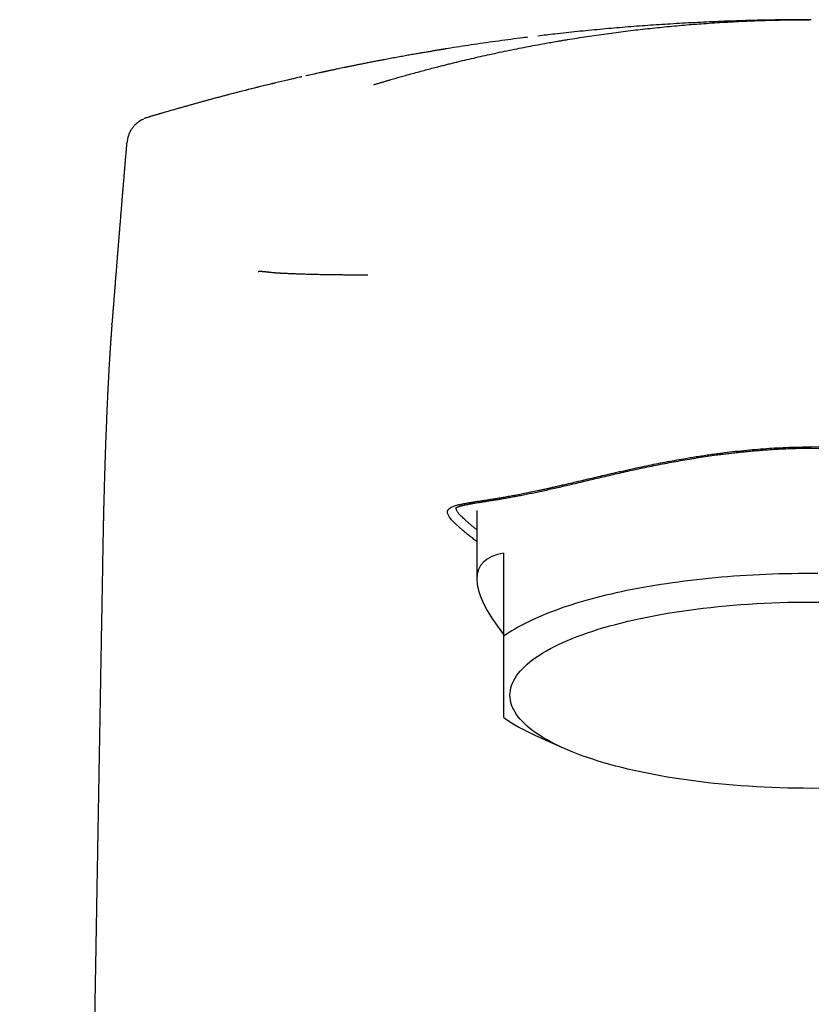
# Model space of a CAD drawing. Header units: millimetres. Extents: x 8 to 610, y 12 to 565.
# Tile 16 of 18: x 285 to 313, y 530 to 565. Entities that reach past the tile are written whole.
import ezdxf

# ---------------------------------------------------------------- set-up
doc = ezdxf.new("R2010")
doc.units = ezdxf.units.MM

msp = doc.modelspace()

# ---------------------------------------------------------------- linework, layer by layer
at = {"color": 7, "linetype": 'Continuous', "lineweight": 30}
for p, q in [((313.361, 564.741), (312.58, 564.737)), ((313.393, 564.741), (313.359, 564.741)), ((313.384, 564.741), (313.393, 564.741)), ((300.366, 563.701), (300.163, 563.668)), ((295.9, 562.856), (295.815, 562.838)), ((301.458, 547.238), (301.458, 544.796)), ((301.458, 546.132), (301.43, 546.153)), ((302.418, 545.718), (302.418, 542.754)), ((303.528, 539.229), (304.507, 538.785)), ((287.833, 529.632), (287.833, 529.632))]:
    msp.add_line(p, q, dxfattribs=at)
at = {"color": 7, "linetype": 'Continuous', "lineweight": 30, "flags": 128}
for points in [[(313.93, 549.501), (313.393, 549.507)], [(313.625, 544.992), (313.393, 544.993), (313.161, 544.992), (312.929, 544.99), (312.697, 544.987), (312.466, 544.982), (312.235, 544.976), (312.004, 544.968), (311.773, 544.959), (311.544, 544.949), (311.315, 544.937), (311.087, 544.924), (310.859, 544.909), (310.633, 544.893), (310.408, 544.876), (310.184, 544.857), (309.961, 544.837), (309.739, 544.816), (309.519, 544.793), (309.3, 544.769), (309.083, 544.744), (308.867, 544.718), (308.653, 544.69), (308.441, 544.661), (308.231, 544.63), (308.022, 544.599), (307.816, 544.566), (307.612, 544.532), (307.41, 544.496), (307.21, 544.46), (307.013, 544.422), (306.818, 544.383), (306.625, 544.343), (306.436, 544.302), (306.248, 544.259), (306.064, 544.216), (305.882, 544.171), (305.703, 544.125), (305.527, 544.079), (305.354, 544.031), (305.184, 543.982), (305.017, 543.932), (304.853, 543.881), (304.693, 543.83), (304.535, 543.777), (304.381, 543.723), (304.231, 543.668), (304.084, 543.613), (303.94, 543.557), (303.801, 543.499), (303.664, 543.441), (303.532, 543.382), (303.403, 543.323), (303.278, 543.262), (303.156, 543.201), (303.039, 543.139), (302.926, 543.077), (302.816, 543.013), (302.71, 542.95), (302.609, 542.885), (302.512, 542.82), (302.418, 542.754)], [(302.643, 540.654), (302.647, 540.741), (302.658, 540.828), (302.676, 540.915), (302.702, 541.002), (302.735, 541.088), (302.776, 541.174), (302.823, 541.26), (302.878, 541.345), (302.94, 541.43), (303.01, 541.514), (303.086, 541.598), (303.169, 541.681), (303.26, 541.763), (303.357, 541.845), (303.462, 541.926), (303.573, 542.006), (303.691, 542.085), (303.815, 542.163), (303.946, 542.239), (304.084, 542.315), (304.227, 542.39), (304.378, 542.464), (304.534, 542.536), (304.696, 542.607), (304.865, 542.677), (305.039, 542.745), (305.219, 542.812), (305.405, 542.877), (305.596, 542.941), (305.792, 543.003), (305.994, 543.064), (306.2, 543.123), (306.412, 543.18), (306.628, 543.236), (306.849, 543.29), (307.075, 543.342), (307.304, 543.392), (307.538, 543.44), (307.776, 543.487), (308.018, 543.531), (308.264, 543.574), (308.513, 543.614), (308.765, 543.653), (309.021, 543.689), (309.279, 543.723), (309.541, 543.756), (309.805, 543.786), (310.071, 543.814), (310.34, 543.84), (310.611, 543.863), (310.884, 543.885), (311.158, 543.904), (311.434, 543.921), (311.712, 543.935), (311.99, 543.948), (312.27, 543.958), (312.55, 543.966), (312.831, 543.972), (313.112, 543.975), (313.393, 543.976), (313.675, 543.975)], [(313.675, 537.334), (313.393, 537.332), (313.112, 537.334), (312.831, 537.337), (312.55, 537.343), (312.27, 537.351), (311.99, 537.361), (311.712, 537.373), (311.434, 537.388), (311.158, 537.405), (310.884, 537.424), (310.611, 537.446), (310.34, 537.469), (310.071, 537.495), (309.805, 537.523), (309.541, 537.553), (309.279, 537.585), (309.021, 537.62), (308.765, 537.656), (308.513, 537.695), (308.264, 537.735), (308.018, 537.777), (307.776, 537.822), (307.538, 537.868), (307.304, 537.917), (307.075, 537.967), (306.849, 538.019), (306.628, 538.073), (306.412, 538.128), (306.2, 538.186), (305.994, 538.245), (305.792, 538.305), (305.596, 538.368), (305.405, 538.432), (305.219, 538.497), (305.039, 538.564), (304.865, 538.632), (304.696, 538.702), (304.534, 538.773), (304.378, 538.845), (304.227, 538.919), (304.084, 538.993), (303.946, 539.069), (303.815, 539.146), (303.691, 539.224), (303.573, 539.303), (303.462, 539.383), (303.357, 539.464), (303.26, 539.545), (303.169, 539.628), (303.086, 539.711), (303.01, 539.795), (302.94, 539.879), (302.878, 539.964), (302.823, 540.049), (302.776, 540.135), (302.735, 540.221), (302.702, 540.307), (302.676, 540.394), (302.658, 540.481), (302.647, 540.567), (302.643, 540.654)]]:
    msp.add_lwpolyline(points, dxfattribs=at)
at = {"color": 7, "linetype": 'Continuous', "lineweight": 30}
msp.add_arc((306.133, 545.139), 6.458, 234.8903, 246.2116, dxfattribs=at)
msp.add_ellipse((313.393, 538.242), major_axis=(11.823, -6.996), ratio=0.233234, start_param=2.874915, end_param=3.682567, dxfattribs=at)
for points, knots in [([(297.785, 562.424), (297.819, 562.434), (297.89, 562.456), (298, 562.488), (298.113, 562.522), (298.228, 562.556), (298.37, 562.598), (298.538, 562.647), (298.729, 562.701), (298.938, 562.76), (299.162, 562.822), (299.401, 562.887), (299.631, 562.949), (299.853, 563.007), (300.052, 563.058), (300.229, 563.103), (300.387, 563.143), (300.546, 563.183), (300.707, 563.222), (300.921, 563.274), (301.189, 563.337), (301.514, 563.412), (301.847, 563.486), (302.189, 563.56), (302.539, 563.634), (302.882, 563.703), (303.219, 563.769), (303.548, 563.832), (303.845, 563.886), (304.107, 563.933), (304.278, 563.962), (304.395, 563.982), (304.455, 563.992), (304.516, 564.003), (304.576, 564.013), (304.637, 564.023), (304.908, 564.067), (305.388, 564.143), (306.08, 564.242), (306.773, 564.333), (307.467, 564.415), (308.161, 564.487), (308.857, 564.551), (309.577, 564.607), (310.321, 564.655), (311.088, 564.693), (311.856, 564.721), (312.599, 564.737), (313.085, 564.74), (313.315, 564.741)], [0, 0, 0, 0, 0.006807, 0.014171, 0.021687, 0.029354, 0.036987, 0.049942, 0.062574, 0.074884, 0.091169, 0.106876, 0.122006, 0.136558, 0.150533, 0.161109, 0.171328, 0.18165, 0.192197, 0.202887, 0.223526, 0.244678, 0.266345, 0.288525, 0.311219, 0.334427, 0.355274, 0.37652, 0.398164, 0.412667, 0.427343, 0.431215, 0.435099, 0.438996, 0.442904, 0.446823, 0.450755, 0.495091, 0.539426, 0.583762, 0.628097, 0.672432, 0.716768, 0.761103, 0.809872, 0.858641, 0.90741, 0.956179, 1, 1, 1, 1]), ([(312.58, 564.737), (312.566, 564.737), (312.267, 564.735), (311.683, 564.724), (310.827, 564.703), (309.973, 564.671), (309.118, 564.631), (308.28, 564.583), (307.459, 564.528), (306.655, 564.466), (305.852, 564.395), (305.049, 564.317), (304.311, 564.239), (303.842, 564.183), (303.639, 564.159)], [0, 0, 0, 0, 0.004692, 0.10012, 0.195548, 0.290975, 0.386401, 0.481827, 0.5718, 0.661773, 0.751745, 0.841717, 0.931689, 1, 1, 1, 1]), ([(313.384, 564.741), (313.384, 564.741), (313.384, 564.741), (313.384, 564.741), (313.384, 564.741), (313.384, 564.741), (313.384, 564.741), (313.384, 564.741), (313.384, 564.741), (313.384, 564.741), (313.384, 564.741), (313.384, 564.741), (313.384, 564.741), (313.384, 564.741), (313.384, 564.741), (313.384, 564.741), (313.384, 564.741), (313.383, 564.741), (313.383, 564.741), (313.383, 564.741), (313.383, 564.741), (313.383, 564.741), (313.383, 564.741), (313.383, 564.741), (313.383, 564.741), (313.383, 564.741), (313.383, 564.741), (313.383, 564.741), (313.383, 564.741), (313.383, 564.741), (313.383, 564.741), (313.383, 564.741), (313.383, 564.741), (313.383, 564.741), (313.383, 564.741), (313.383, 564.741), (313.383, 564.741), (313.383, 564.741), (313.383, 564.741), (313.383, 564.741), (313.383, 564.741), (313.383, 564.741), (313.383, 564.741), (313.383, 564.741), (313.383, 564.741), (313.383, 564.741), (313.383, 564.741), (313.382, 564.741), (313.382, 564.741), (313.382, 564.741), (313.382, 564.741), (313.382, 564.741), (313.382, 564.741), (313.382, 564.741), (313.382, 564.741), (313.382, 564.741), (313.382, 564.741), (313.382, 564.741), (313.382, 564.741), (313.382, 564.741), (313.382, 564.741), (313.381, 564.741), (313.38, 564.741), (313.378, 564.741), (313.376, 564.741), (313.373, 564.741), (313.369, 564.741), (313.364, 564.741), (313.36, 564.741), (313.359, 564.741)], [0, 0, 0, 0, 0.007033, 0.020124, 0.033136, 0.046071, 0.058927, 0.071477, 0.083951, 0.096351, 0.108674, 0.121172, 0.133591, 0.145931, 0.158192, 0.170375, 0.18248, 0.194505, 0.206452, 0.218321, 0.230111, 0.241822, 0.253455, 0.265009, 0.276484, 0.289016, 0.301453, 0.313795, 0.326042, 0.338194, 0.349158, 0.360044, 0.370851, 0.38158, 0.39223, 0.402801, 0.413294, 0.424745, 0.436101, 0.447362, 0.458528, 0.469599, 0.480575, 0.491455, 0.50224, 0.512931, 0.523526, 0.533839, 0.544061, 0.554191, 0.564229, 0.573418, 0.58253, 0.591563, 0.600518, 0.609394, 0.618036, 0.626607, 0.635159, 0.643708, 0.674219, 0.704695, 0.740931, 0.777118, 0.813256, 0.861578, 0.909812, 0.957958, 1, 1, 1, 1]), ([(303.267, 564.114), (303.217, 564.108), (302.875, 564.067), (302.24, 563.982), (301.377, 563.859), (300.71, 563.758), (300.337, 563.696), (300.241, 563.681)], [0, 0, 0, 0, 0.048709, 0.33848, 0.628314, 0.905053, 1, 1, 1, 1]), ([(300.366, 563.702), (300.365, 563.701), (300.362, 563.701), (300.358, 563.7), (300.353, 563.699), (300.348, 563.699), (300.343, 563.698), (300.338, 563.697), (300.333, 563.696), (300.327, 563.695), (300.32, 563.694), (300.313, 563.693), (300.306, 563.691), (300.3, 563.69), (300.293, 563.689), (300.289, 563.689), (300.284, 563.688), (300.28, 563.687), (300.278, 563.687), (300.274, 563.686), (300.269, 563.685), (300.259, 563.684), (300.245, 563.681), (300.222, 563.678), (300.19, 563.673), (300.149, 563.666), (300.099, 563.658), (300.041, 563.648), (299.976, 563.637), (299.904, 563.625), (299.807, 563.609), (299.684, 563.588), (299.534, 563.563), (299.371, 563.535), (299.193, 563.504), (299, 563.47), (298.799, 563.434), (298.59, 563.396), (298.372, 563.355), (298.173, 563.318), (297.992, 563.284), (297.833, 563.253), (297.672, 563.222), (297.513, 563.191), (297.363, 563.161), (297.221, 563.133), (297.09, 563.106), (296.967, 563.081), (296.848, 563.057), (296.733, 563.033), (296.624, 563.01), (296.527, 562.99), (296.445, 562.973), (296.377, 562.958), (296.323, 562.947), (296.275, 562.937), (296.235, 562.928), (296.203, 562.921), (296.178, 562.916), (296.158, 562.912), (296.139, 562.907), (296.117, 562.903), (296.095, 562.898), (296.071, 562.893), (296.046, 562.888), (296.02, 562.882), (295.994, 562.877), (295.97, 562.871), (295.946, 562.866), (295.922, 562.861), (295.899, 562.856), (295.876, 562.851), (295.854, 562.847), (295.834, 562.843), (295.821, 562.84), (295.815, 562.838), (295.815, 562.838)], [0, 0, 0, 0, 0.020068, 0.040231, 0.057892, 0.074242, 0.089282, 0.103013, 0.115436, 0.127968, 0.138814, 0.147981, 0.155474, 0.161307, 0.164123, 0.166316, 0.167919, 0.168525, 0.169026, 0.169464, 0.170277, 0.171535, 0.173909, 0.17708, 0.182301, 0.188826, 0.196657, 0.205792, 0.216232, 0.227764, 0.239658, 0.262238, 0.285824, 0.310413, 0.339575, 0.370034, 0.40179, 0.434843, 0.469193, 0.50484, 0.529524, 0.554793, 0.580648, 0.606066, 0.630084, 0.652311, 0.673188, 0.692714, 0.71089, 0.729906, 0.747179, 0.762707, 0.776492, 0.786265, 0.794922, 0.802462, 0.808887, 0.814281, 0.817525, 0.82084, 0.824301, 0.827974, 0.833294, 0.83919, 0.84574, 0.854536, 0.864419, 0.875437, 0.887624, 0.901006, 0.917436, 0.93541, 0.954943, 0.976047, 0.998732, 1, 1, 1, 1]), ([(295.787, 562.831), (295.703, 562.813), (295.56, 562.783), (295.418, 562.75), (295.36, 562.737)], [0, 0, 0, 0, 0.587042, 1, 1, 1, 1]), ([(294.968, 562.647), (294.881, 562.628), (294.506, 562.542), (293.843, 562.382), (292.979, 562.166), (292.118, 561.94), (291.258, 561.705), (290.448, 561.474), (289.927, 561.318), (289.689, 561.247)], [0, 0, 0, 0, 0.048747, 0.211585, 0.37453, 0.537585, 0.700755, 0.864045, 1, 1, 1, 1]), ([(295.139, 562.687), (294.852, 562.621), (294.279, 562.488), (293.421, 562.277), (292.565, 562.058), (291.713, 561.829), (290.865, 561.593), (290.302, 561.428), (290.022, 561.346)], [0, 0, 0, 0, 0.166824, 0.333852, 0.500885, 0.667722, 0.834161, 1, 1, 1, 1]), ([(295.215, 562.705), (295.202, 562.702), (295.177, 562.696), (295.152, 562.69), (295.139, 562.687)], [0, 0, 0, 0, 0.4999726, 1, 1, 1, 1]), ([(289.506, 561.173), (289.504, 561.172), (289.501, 561.17), (289.496, 561.167), (289.491, 561.164), (289.485, 561.16), (289.48, 561.157), (289.474, 561.153), (289.468, 561.149), (289.462, 561.145), (289.456, 561.141), (289.45, 561.137), (289.444, 561.133), (289.437, 561.128), (289.43, 561.123), (289.422, 561.117), (289.413, 561.111), (289.404, 561.105), (289.396, 561.099), (289.389, 561.094), (289.382, 561.089), (289.377, 561.084), (289.371, 561.08), (289.362, 561.073), (289.348, 561.061), (289.327, 561.045), (289.301, 561.021), (289.27, 560.992), (289.234, 560.954), (289.198, 560.912), (289.162, 560.864), (289.128, 560.812), (289.094, 560.754), (289.062, 560.689), (289.034, 560.616), (289.01, 560.538), (288.992, 560.456), (288.986, 560.4), (288.983, 560.373)], [0, 0, 0, 0, 0.068166, 0.132721, 0.193667, 0.251007, 0.304743, 0.35488, 0.401419, 0.440924, 0.477413, 0.51089, 0.541361, 0.568831, 0.593312, 0.617516, 0.637903, 0.654521, 0.664564, 0.672609, 0.678796, 0.681288, 0.683851, 0.688282, 0.694818, 0.705461, 0.719182, 0.735994, 0.755854, 0.778759, 0.800161, 0.823631, 0.849115, 0.876526, 0.905751, 0.936641, 0.969014, 1, 1, 1, 1]), ([(289.506, 561.172), (289.507, 561.173), (289.529, 561.186), (289.554, 561.196), (289.577, 561.205)], [0, 0, 0, 0, 0.029755, 1, 1, 1, 1]), ([(289.692, 561.248), (289.681, 561.245), (289.659, 561.238), (289.628, 561.227), (289.607, 561.219), (289.599, 561.215)], [0, 0, 0, 0, 0.337787, 0.73572, 1, 1, 1, 1]), ([(290.022, 561.346), (289.966, 561.33), (289.854, 561.296), (289.742, 561.263), (289.686, 561.246)], [0, 0, 0, 0, 0.500255, 1, 1, 1, 1]), ([(288.973, 560.373), (288.971, 560.357), (288.968, 560.326), (288.965, 560.281), (288.961, 560.234), (288.956, 560.184), (288.952, 560.129), (288.947, 560.07), (288.942, 560.011), (288.937, 559.954), (288.932, 559.897), (288.927, 559.837), (288.922, 559.777), (288.917, 559.722), (288.913, 559.674), (288.909, 559.627), (288.905, 559.577), (288.9, 559.523), (288.895, 559.465), (288.89, 559.406), (288.885, 559.343), (288.88, 559.279), (288.874, 559.212), (288.868, 559.145), (288.863, 559.083), (288.858, 559.027), (288.854, 558.974), (288.849, 558.919), (288.844, 558.858), (288.839, 558.789), (288.832, 558.715), (288.826, 558.64), (288.82, 558.569), (288.815, 558.503), (288.81, 558.443), (288.805, 558.387), (288.801, 558.339), (288.798, 558.298), (288.795, 558.263), (288.792, 558.223), (288.788, 558.179), (288.784, 558.13), (288.78, 558.08), (288.776, 558.031), (288.772, 557.985), (288.769, 557.944), (288.766, 557.908), (288.763, 557.873), (288.76, 557.833), (288.755, 557.783), (288.75, 557.719), (288.744, 557.648), (288.738, 557.573), (288.732, 557.5), (288.727, 557.432), (288.722, 557.371), (288.717, 557.316), (288.713, 557.263), (288.708, 557.207), (288.703, 557.145), (288.698, 557.08), (288.693, 557.013), (288.688, 556.95), (288.683, 556.893), (288.679, 556.842), (288.675, 556.795), (288.671, 556.748), (288.668, 556.701), (288.664, 556.655), (288.66, 556.609), (288.656, 556.56), (288.652, 556.508), (288.648, 556.458), (288.644, 556.411), (288.641, 556.371), (288.638, 556.334), (288.635, 556.297), (288.632, 556.259), (288.629, 556.22), (288.625, 556.178), (288.622, 556.135), (288.618, 556.089), (288.614, 556.041), (288.611, 555.993), (288.605, 555.927), (288.598, 555.839), (288.589, 555.724), (288.579, 555.602), (288.57, 555.483), (288.56, 555.363), (288.551, 555.242), (288.542, 555.138), (288.536, 555.063), (288.533, 555.02), (288.53, 554.979), (288.526, 554.938), (288.523, 554.896), (288.519, 554.85), (288.515, 554.798), (288.511, 554.742), (288.506, 554.683), (288.502, 554.624), (288.497, 554.565), (288.492, 554.504), (288.487, 554.439), (288.482, 554.372), (288.476, 554.307), (288.472, 554.248), (288.467, 554.193), (288.463, 554.142), (288.459, 554.092), (288.455, 554.04), (288.452, 553.995), (288.449, 553.955), (288.446, 553.928), (288.445, 553.912), (288.445, 553.907)], [0, 0, 0, 0, 0.007232, 0.01411, 0.020249, 0.028518, 0.036652, 0.04547, 0.055264, 0.063096, 0.071658, 0.08095, 0.090461, 0.098851, 0.106051, 0.112216, 0.120419, 0.128511, 0.137053, 0.146513, 0.155698, 0.165458, 0.175786, 0.186334, 0.195846, 0.204206, 0.212014, 0.219826, 0.229206, 0.239881, 0.251602, 0.263063, 0.274087, 0.284231, 0.293295, 0.301498, 0.309991, 0.315047, 0.32036, 0.326377, 0.333146, 0.340667, 0.348739, 0.356172, 0.363388, 0.369596, 0.374988, 0.380238, 0.385403, 0.39372, 0.403354, 0.414741, 0.426593, 0.437802, 0.448341, 0.457938, 0.465843, 0.473742, 0.482486, 0.492037, 0.502172, 0.512854, 0.522763, 0.531622, 0.539261, 0.546196, 0.553526, 0.561289, 0.567846, 0.57496, 0.582629, 0.590854, 0.598951, 0.606135, 0.612406, 0.617886, 0.623472, 0.629346, 0.635509, 0.642061, 0.648712, 0.655825, 0.663397, 0.671143, 0.678162, 0.694485, 0.712075, 0.732015, 0.752012, 0.768116, 0.788114, 0.809485, 0.816917, 0.823486, 0.829937, 0.836298, 0.842664, 0.849823, 0.858106, 0.867328, 0.87623, 0.886108, 0.895281, 0.904862, 0.91523, 0.926256, 0.936595, 0.945891, 0.95443, 0.962591, 0.970378, 0.97841, 0.987231, 0.992207, 0.99746, 1, 1, 1, 1]), ([(288.984, 560.372), (288.982, 560.372), (288.976, 560.372), (288.977, 560.372), (288.978, 560.372)], [0, 0, 0, 0, 0.402321, 1, 1, 1, 1]), ([(293.659, 555.765), (293.662, 555.766), (293.667, 555.766), (293.676, 555.767), (293.685, 555.768), (293.695, 555.769), (293.704, 555.769), (293.713, 555.77), (293.722, 555.77), (293.729, 555.77), (293.734, 555.77), (293.736, 555.77), (293.739, 555.77), (293.742, 555.77), (293.744, 555.77), (293.747, 555.77), (293.753, 555.77), (293.761, 555.77), (293.772, 555.769), (293.784, 555.769), (293.795, 555.768), (293.807, 555.768), (293.818, 555.767), (293.83, 555.767), (293.844, 555.765), (293.861, 555.764), (293.878, 555.762), (293.897, 555.76), (293.916, 555.758), (293.937, 555.756), (293.958, 555.753), (293.981, 555.751), (294, 555.749), (294.015, 555.747), (294.025, 555.746), (294.034, 555.745), (294.043, 555.744), (294.052, 555.743), (294.062, 555.742), (294.086, 555.739), (294.123, 555.735), (294.178, 555.729), (294.226, 555.725), (294.264, 555.721), (294.283, 555.719), (294.29, 555.719), (294.291, 555.719), (294.293, 555.719), (294.294, 555.718), (294.298, 555.718), (294.305, 555.717), (294.316, 555.717), (294.329, 555.716), (294.343, 555.715), (294.359, 555.714), (294.376, 555.713), (294.395, 555.712), (294.415, 555.711), (294.435, 555.71), (294.456, 555.708), (294.478, 555.707), (294.501, 555.706), (294.527, 555.705), (294.553, 555.704), (294.579, 555.702), (294.606, 555.701), (294.633, 555.7), (294.651, 555.699), (294.661, 555.699), (294.665, 555.698), (294.668, 555.698), (294.672, 555.698), (294.681, 555.698), (294.712, 555.696), (294.766, 555.694), (294.84, 555.69), (294.921, 555.687), (295.009, 555.684), (295.106, 555.68), (295.209, 555.677), (295.32, 555.673), (295.429, 555.67), (295.537, 555.668), (295.642, 555.665), (295.754, 555.663), (295.871, 555.661), (295.996, 555.659), (296.128, 555.656), (296.268, 555.654), (296.412, 555.652), (296.558, 555.651), (296.706, 555.649), (296.861, 555.648), (297.025, 555.647), (297.197, 555.645), (297.377, 555.644), (297.504, 555.644), (297.568, 555.643)], [0, 0, 0, 0, 0.008251, 0.01701, 0.026277, 0.036053, 0.046338, 0.054203, 0.062342, 0.070756, 0.073307, 0.075744, 0.07818, 0.080616, 0.083051, 0.085487, 0.087921, 0.097797, 0.107666, 0.117527, 0.127381, 0.137227, 0.146411, 0.15483, 0.166999, 0.179614, 0.192675, 0.206183, 0.220139, 0.234281, 0.248854, 0.263862, 0.279306, 0.285721, 0.291265, 0.296776, 0.302288, 0.307801, 0.313314, 0.318829, 0.349174, 0.376289, 0.403427, 0.42046, 0.427957, 0.428988, 0.429562, 0.430145, 0.430739, 0.431342, 0.435686, 0.440486, 0.445742, 0.451882, 0.458547, 0.465738, 0.473455, 0.481699, 0.489202, 0.497094, 0.505377, 0.514052, 0.523118, 0.532578, 0.541227, 0.550181, 0.55944, 0.566481, 0.567602, 0.568728, 0.569858, 0.570992, 0.571971, 0.57851, 0.598633, 0.618779, 0.63895, 0.660593, 0.682269, 0.703982, 0.725738, 0.747543, 0.764942, 0.782394, 0.799891, 0.817428, 0.834999, 0.852603, 0.870239, 0.887906, 0.9038, 0.919724, 0.935683, 0.951682, 0.967729, 0.983831, 1, 1, 1, 1]), ([(288.441, 553.865), (288.441, 553.859), (288.44, 553.845), (288.438, 553.822), (288.436, 553.793), (288.433, 553.759), (288.43, 553.719), (288.427, 553.673), (288.423, 553.622), (288.419, 553.568), (288.415, 553.514), (288.411, 553.451), (288.406, 553.38), (288.4, 553.302), (288.395, 553.231), (288.391, 553.169), (288.388, 553.115), (288.384, 553.063), (288.381, 553.013), (288.378, 552.965), (288.375, 552.92), (288.372, 552.878), (288.37, 552.842), (288.368, 552.81), (288.366, 552.783), (288.365, 552.758), (288.363, 552.729), (288.361, 552.694), (288.359, 552.653), (288.356, 552.606), (288.353, 552.554), (288.349, 552.5), (288.345, 552.425), (288.339, 552.328), (288.333, 552.21), (288.327, 552.095), (288.32, 551.976), (288.314, 551.852), (288.307, 551.718), (288.299, 551.573), (288.293, 551.449), (288.288, 551.347), (288.285, 551.272), (288.281, 551.195), (288.278, 551.121), (288.275, 551.053), (288.272, 550.993), (288.27, 550.943), (288.268, 550.903), (288.266, 550.872), (288.265, 550.846), (288.264, 550.826), (288.264, 550.811), (288.263, 550.794), (288.262, 550.773), (288.261, 550.744), (288.259, 550.704), (288.257, 550.652), (288.254, 550.588), (288.251, 550.513), (288.248, 550.429), (288.244, 550.335), (288.24, 550.231), (288.235, 550.117), (288.231, 550.003), (288.226, 549.889), (288.222, 549.78), (288.218, 549.668), (288.212, 549.514), (288.206, 549.318), (288.198, 549.081), (288.19, 548.85), (288.183, 548.625), (288.177, 548.408), (288.171, 548.198), (288.165, 547.996), (288.16, 547.801), (288.155, 547.62), (288.151, 547.452), (288.147, 547.296), (288.143, 547.145), (288.14, 546.997), (288.137, 546.848), (288.134, 546.696), (288.13, 546.542), (288.127, 546.353), (288.122, 546.128), (288.118, 545.866), (288.113, 545.597), (288.108, 545.322), (288.103, 545.01), (288.096, 544.661), (288.09, 544.271), (288.081, 543.771), (288.07, 543.164), (288.058, 542.451), (288.045, 541.737), (288.032, 541.02), (288.023, 540.482), (288.017, 540.124), (288.014, 539.947), (288.011, 539.773), (288.008, 539.605), (288.005, 539.448), (288.002, 539.302), (288, 539.166), (287.998, 539.041), (287.996, 538.925), (287.994, 538.819), (287.992, 538.723), (287.991, 538.636), (287.989, 538.564), (287.988, 538.505), (287.987, 538.456), (287.987, 538.407), (287.986, 538.344), (287.984, 538.262), (287.982, 538.16), (287.98, 538.047), (287.978, 537.941), (287.977, 537.844), (287.975, 537.758), (287.974, 537.667), (287.972, 537.57), (287.97, 537.463), (287.968, 537.346), (287.966, 537.218), (287.963, 537.082), (287.961, 536.936), (287.958, 536.782), (287.955, 536.622), (287.952, 536.458), (287.95, 536.288), (287.946, 536.111), (287.943, 535.926), (287.94, 535.721), (287.936, 535.494), (287.931, 535.244), (287.927, 534.983), (287.922, 534.711), (287.917, 534.428), (287.912, 534.14), (287.907, 533.848), (287.902, 533.551), (287.896, 533.244), (287.891, 532.928), (287.885, 532.602), (287.879, 532.267), (287.873, 531.921), (287.867, 531.566), (287.861, 531.201), (287.854, 530.829), (287.847, 530.449), (287.841, 530.062), (287.836, 529.789), (287.833, 529.644), (287.833, 529.632)], [0, 0, 0, 0, 0.000974, 0.002458, 0.004235, 0.006305, 0.008783, 0.011581, 0.0147, 0.018011, 0.021242, 0.024384, 0.029143, 0.033684, 0.038006, 0.041167, 0.044199, 0.047103, 0.049879, 0.052527, 0.055021, 0.057243, 0.059254, 0.060952, 0.062337, 0.063526, 0.065037, 0.066931, 0.069069, 0.071547, 0.074338, 0.077161, 0.079947, 0.086034, 0.09194, 0.097664, 0.103321, 0.109356, 0.115817, 0.122704, 0.130015, 0.133437, 0.136944, 0.140538, 0.144022, 0.147134, 0.149872, 0.152236, 0.153917, 0.15534, 0.156503, 0.157408, 0.158055, 0.158557, 0.159583, 0.160911, 0.162481, 0.164945, 0.167822, 0.17111, 0.174812, 0.178927, 0.183454, 0.188396, 0.193751, 0.198249, 0.202991, 0.207755, 0.212457, 0.222577, 0.232396, 0.241914, 0.251126, 0.260023, 0.268451, 0.276571, 0.284381, 0.29188, 0.298313, 0.304498, 0.310435, 0.316242, 0.322132, 0.328113, 0.33419, 0.340363, 0.350443, 0.360775, 0.371359, 0.382195, 0.393279, 0.408171, 0.423501, 0.43927, 0.467226, 0.495278, 0.523411, 0.551626, 0.579923, 0.586908, 0.593898, 0.600856, 0.607479, 0.613702, 0.619423, 0.624758, 0.629705, 0.634266, 0.63844, 0.642228, 0.645628, 0.648642, 0.650739, 0.652601, 0.654468, 0.656482, 0.660112, 0.664139, 0.668565, 0.673388, 0.676623, 0.680015, 0.683567, 0.687372, 0.691484, 0.696178, 0.701217, 0.7066, 0.712326, 0.718396, 0.724811, 0.731174, 0.737842, 0.744817, 0.752097, 0.759683, 0.769091, 0.778931, 0.789202, 0.799905, 0.811039, 0.822604, 0.833904, 0.845587, 0.857654, 0.870105, 0.882939, 0.896156, 0.909757, 0.923742, 0.93811, 0.952862, 0.967724, 0.982956, 0.998559, 1, 1, 1, 1]), ([(288.441, 553.865), (288.442, 553.875), (288.443, 553.89), (288.444, 553.903), (288.445, 553.907)], [0, 0, 0, 0, 0.76657, 1, 1, 1, 1]), ([(301.43, 546.153), (301.383, 546.19), (301.289, 546.264), (301.163, 546.365), (301.045, 546.461), (300.938, 546.551), (300.856, 546.623), (300.793, 546.678), (300.747, 546.721), (300.703, 546.762), (300.662, 546.802), (300.624, 546.84), (300.589, 546.877), (300.55, 546.921), (300.509, 546.97), (300.472, 547.023), (300.443, 547.073), (300.424, 547.119), (300.416, 547.155), (300.414, 547.184), (300.416, 547.206), (300.421, 547.227), (300.429, 547.247), (300.44, 547.267), (300.455, 547.285), (300.479, 547.31), (300.519, 547.339), (300.581, 547.371), (300.657, 547.401), (300.734, 547.425), (300.804, 547.443), (300.863, 547.457), (300.925, 547.47), (300.992, 547.484), (301.063, 547.497), (301.15, 547.513), (301.256, 547.531), (301.384, 547.551), (301.521, 547.573), (301.667, 547.595), (301.822, 547.619), (301.986, 547.645), (302.158, 547.673), (302.339, 547.703), (302.532, 547.736), (302.734, 547.772), (302.945, 547.811), (303.163, 547.854), (303.387, 547.899), (303.586, 547.941), (303.753, 547.977), (303.888, 548.006), (304.026, 548.036), (304.165, 548.068), (304.306, 548.1), (304.449, 548.133), (304.636, 548.176), (304.868, 548.231), (305.148, 548.297), (305.433, 548.364), (305.722, 548.433), (305.981, 548.493), (306.209, 548.546), (306.404, 548.591), (306.601, 548.636), (306.8, 548.68), (306.999, 548.724), (307.24, 548.776), (307.523, 548.836), (307.85, 548.903), (308.18, 548.967), (308.512, 549.029), (308.809, 549.081), (309.069, 549.125), (309.291, 549.161), (309.514, 549.195), (309.738, 549.229), (309.962, 549.26), (310.245, 549.298), (310.585, 549.34), (310.984, 549.383), (311.384, 549.42), (311.784, 549.452), (312.186, 549.476), (312.588, 549.494), (312.991, 549.505), (313.259, 549.506), (313.393, 549.507)], [0, 0, 0, 0, 0.014124, 0.028169, 0.042183, 0.056186, 0.070019, 0.077732, 0.085482, 0.09327, 0.101099, 0.108971, 0.11689, 0.124857, 0.138357, 0.151945, 0.165632, 0.179429, 0.193347, 0.201215, 0.209127, 0.217083, 0.225086, 0.233138, 0.241239, 0.249392, 0.266542, 0.283797, 0.301171, 0.318674, 0.327898, 0.337163, 0.34647, 0.355821, 0.365217, 0.37466, 0.388533, 0.402432, 0.416362, 0.43033, 0.444341, 0.458153, 0.472021, 0.485955, 0.499963, 0.514242, 0.528426, 0.542522, 0.55654, 0.570488, 0.57829, 0.586075, 0.593844, 0.6016, 0.609344, 0.617077, 0.624802, 0.639147, 0.65338, 0.66751, 0.681544, 0.695488, 0.704572, 0.713622, 0.72264, 0.731627, 0.740585, 0.749515, 0.763715, 0.777847, 0.791918, 0.805933, 0.819901, 0.829023, 0.83813, 0.847222, 0.856302, 0.865371, 0.874432, 0.890291, 0.906085, 0.921823, 0.937513, 0.953164, 0.968788, 0.984395, 1, 1, 1, 1]), ([(300.711, 547.329), (300.711, 547.329), (300.71, 547.329), (300.711, 547.329), (300.712, 547.33), (300.713, 547.331), (300.715, 547.333), (300.718, 547.335), (300.721, 547.337), (300.723, 547.339), (300.727, 547.341), (300.731, 547.343), (300.735, 547.346), (300.741, 547.349), (300.746, 547.351), (300.751, 547.354), (300.756, 547.357), (300.762, 547.359), (300.768, 547.362), (300.776, 547.365), (300.784, 547.369), (300.793, 547.372), (300.802, 547.376), (300.815, 547.38), (300.832, 547.386), (300.854, 547.393), (300.879, 547.401), (300.906, 547.408), (300.934, 547.416), (300.962, 547.422), (300.987, 547.428), (301.011, 547.434), (301.035, 547.439), (301.057, 547.444), (301.079, 547.448), (301.099, 547.452), (301.117, 547.456), (301.136, 547.459), (301.156, 547.463), (301.178, 547.467), (301.201, 547.472), (301.229, 547.477), (301.261, 547.482), (301.298, 547.489), (301.339, 547.496), (301.402, 547.506), (301.489, 547.52), (301.601, 547.538), (301.718, 547.557), (301.839, 547.576), (301.962, 547.595), (302.089, 547.615), (302.218, 547.637), (302.352, 547.659), (302.505, 547.685), (302.676, 547.715), (302.87, 547.751), (303.069, 547.789), (303.276, 547.83), (303.49, 547.874), (303.711, 547.92), (303.938, 547.969), (304.17, 548.02), (304.407, 548.074), (304.65, 548.13), (304.9, 548.189), (305.157, 548.25), (305.419, 548.312), (305.687, 548.376), (305.964, 548.441), (306.251, 548.508), (306.547, 548.576), (306.848, 548.644), (307.154, 548.711), (307.464, 548.777), (307.776, 548.841), (308.089, 548.902), (308.403, 548.962), (308.721, 549.019), (309.041, 549.074), (309.364, 549.126), (309.686, 549.174), (309.934, 549.209), (310.108, 549.233), (310.208, 549.246), (310.308, 549.258), (310.407, 549.271), (310.507, 549.283), (310.608, 549.294), (310.719, 549.307), (310.841, 549.32), (310.978, 549.334), (311.124, 549.349), (311.281, 549.364), (311.448, 549.378), (311.625, 549.392), (311.813, 549.406), (312.011, 549.419), (312.219, 549.431), (312.437, 549.442), (312.663, 549.451), (312.898, 549.457), (313.142, 549.462), (313.309, 549.462), (313.393, 549.463)], [0, 0, 0, 0, 0.000666, 0.00535, 0.009977, 0.014541, 0.019018, 0.023138, 0.026465, 0.029447, 0.032318, 0.035579, 0.039247, 0.042415, 0.045692, 0.048743, 0.051553, 0.054122, 0.057498, 0.06067, 0.063975, 0.067413, 0.070985, 0.074706, 0.081065, 0.087838, 0.095023, 0.102375, 0.109559, 0.116573, 0.121965, 0.127253, 0.13232, 0.136995, 0.141276, 0.145163, 0.148657, 0.151988, 0.155595, 0.159488, 0.163668, 0.168133, 0.173763, 0.17979, 0.186213, 0.193027, 0.208944, 0.224548, 0.239841, 0.254827, 0.269508, 0.283662, 0.297727, 0.311735, 0.32569, 0.343744, 0.361649, 0.379447, 0.397205, 0.414936, 0.432655, 0.450375, 0.46775, 0.485146, 0.50258, 0.520045, 0.537515, 0.554992, 0.572473, 0.589954, 0.608259, 0.626553, 0.644835, 0.663091, 0.681317, 0.699537, 0.71728, 0.735026, 0.752778, 0.770539, 0.78823, 0.805702, 0.822954, 0.828319, 0.833663, 0.838984, 0.844284, 0.849563, 0.854841, 0.860442, 0.867099, 0.874278, 0.881978, 0.890199, 0.898941, 0.908204, 0.917987, 0.928291, 0.939114, 0.950455, 0.962098, 0.974237, 0.986872, 1, 1, 1, 1]), ([(313.393, 549.463), (313.498, 549.462), (313.704, 549.461), (314.01, 549.454), (314.309, 549.444), (314.601, 549.429), (314.883, 549.412), (315.157, 549.393), (315.421, 549.371), (315.677, 549.347), (315.928, 549.322), (316.172, 549.295), (316.41, 549.267), (316.64, 549.237), (316.861, 549.207), (317.075, 549.177), (317.281, 549.147), (317.485, 549.115), (317.689, 549.082), (317.89, 549.049), (318.082, 549.015), (318.264, 548.983), (318.437, 548.951), (318.601, 548.92), (318.756, 548.891), (318.929, 548.857), (319.123, 548.818), (319.341, 548.773), (319.559, 548.726), (319.787, 548.677), (320.024, 548.624), (320.272, 548.568), (320.519, 548.512), (320.764, 548.455), (320.991, 548.401), (321.199, 548.352), (321.388, 548.307), (321.574, 548.263), (321.756, 548.22), (321.93, 548.179), (322.096, 548.14), (322.255, 548.103), (322.407, 548.068), (322.552, 548.035), (322.689, 548.005), (322.819, 547.976), (322.942, 547.949), (323.06, 547.924), (323.181, 547.898), (323.305, 547.872), (323.433, 547.846), (323.563, 547.82), (323.693, 547.794), (323.824, 547.769), (323.953, 547.744), (324.08, 547.721), (324.205, 547.699), (324.331, 547.677), (324.458, 547.655), (324.584, 547.634), (324.709, 547.614), (324.834, 547.594), (324.956, 547.574), (325.077, 547.555), (325.171, 547.54), (325.243, 547.529), (325.292, 547.521), (325.337, 547.514), (325.379, 547.507), (325.417, 547.501), (325.452, 547.495), (325.483, 547.489), (325.511, 547.485), (325.536, 547.48), (325.559, 547.476), (325.579, 547.473), (325.596, 547.469), (325.609, 547.467), (325.619, 547.465), (325.626, 547.464), (325.632, 547.463), (325.638, 547.462), (325.644, 547.46), (325.652, 547.459), (325.662, 547.457), (325.674, 547.455), (325.688, 547.452), (325.704, 547.449), (325.721, 547.445), (325.74, 547.441), (325.76, 547.437), (325.785, 547.431), (325.813, 547.425), (325.844, 547.417), (325.871, 547.41), (325.895, 547.404), (325.916, 547.398), (325.935, 547.392), (325.951, 547.387), (325.965, 547.382), (325.977, 547.378), (325.986, 547.375), (325.995, 547.372), (326.003, 547.368), (326.01, 547.365), (326.018, 547.362), (326.025, 547.359), (326.033, 547.355), (326.04, 547.352), (326.046, 547.348), (326.052, 547.346), (326.056, 547.343), (326.06, 547.34), (326.064, 547.338), (326.067, 547.336), (326.069, 547.335), (326.071, 547.333), (326.072, 547.332), (326.073, 547.331), (326.075, 547.33), (326.076, 547.329), (326.076, 547.329), (326.076, 547.329)], [0, 0, 0, 0, 0.016145, 0.031951, 0.047412, 0.062521, 0.077276, 0.091419, 0.105212, 0.118653, 0.131741, 0.14473, 0.157348, 0.169594, 0.181467, 0.192968, 0.204096, 0.214852, 0.226392, 0.237471, 0.248089, 0.258248, 0.267947, 0.277188, 0.285971, 0.294297, 0.306857, 0.319503, 0.332263, 0.345157, 0.360037, 0.375095, 0.390325, 0.405719, 0.421269, 0.433592, 0.446003, 0.458493, 0.470787, 0.482744, 0.494361, 0.505639, 0.516572, 0.527168, 0.537429, 0.547186, 0.556626, 0.565772, 0.575019, 0.585298, 0.595886, 0.606785, 0.618, 0.629537, 0.641401, 0.652915, 0.66489, 0.677311, 0.690151, 0.703411, 0.717095, 0.731205, 0.745744, 0.760716, 0.776125, 0.783044, 0.789973, 0.796546, 0.802715, 0.808479, 0.813747, 0.818625, 0.823114, 0.827212, 0.831029, 0.834432, 0.83742, 0.839994, 0.8414, 0.842642, 0.843721, 0.844636, 0.845698, 0.847171, 0.849057, 0.851355, 0.854065, 0.857187, 0.860654, 0.864519, 0.868776, 0.873097, 0.880632, 0.887753, 0.894461, 0.900754, 0.906633, 0.911999, 0.916936, 0.92144, 0.925515, 0.928699, 0.931912, 0.935155, 0.938445, 0.941455, 0.94504, 0.949197, 0.953927, 0.957398, 0.961093, 0.964613, 0.967826, 0.970734, 0.973336, 0.976013, 0.978517, 0.981024, 0.983532, 0.99008, 0.996828, 1, 1, 1, 1]), ([(301.458, 546.554), (301.429, 546.578), (301.364, 546.63), (301.275, 546.703), (301.189, 546.776), (301.11, 546.844), (301.038, 546.908), (300.973, 546.969), (300.915, 547.025), (300.866, 547.078), (300.823, 547.127), (300.787, 547.173), (300.759, 547.217), (300.738, 547.257), (300.725, 547.294), (300.72, 547.32), (300.72, 547.333), (300.72, 547.336)], [0, 0, 0, 0, 0.061858, 0.132992, 0.203485, 0.274037, 0.34545, 0.416486, 0.487576, 0.558014, 0.628502, 0.699899, 0.77091, 0.841968, 0.912367, 0.98281, 1, 1, 1, 1]), ([(302.418, 542.754), (302.418, 542.687), (302.418, 542.551), (302.418, 542.355), (302.418, 542.164), (302.418, 541.979), (302.418, 541.8), (302.418, 541.628), (302.418, 541.463), (302.418, 541.304), (302.418, 541.152), (302.418, 541.007), (302.418, 540.87), (302.418, 540.741), (302.418, 540.621), (302.418, 540.509), (302.418, 540.405), (302.418, 540.313), (302.418, 540.231), (302.418, 540.159), (302.418, 540.094), (302.418, 540.028), (302.418, 539.964), (302.418, 539.904), (302.418, 539.872), (302.418, 539.856)], [0, 0, 0, 0, 0.042263, 0.084532, 0.1268, 0.169062, 0.211537, 0.254019, 0.2965, 0.338973, 0.382233, 0.425502, 0.468772, 0.512031, 0.555609, 0.599196, 0.642784, 0.686363, 0.725476, 0.764595, 0.803714, 0.842828, 0.895216, 0.94761, 1, 1, 1, 1]), ([(287.833, 529.633), (287.83, 529.478), (287.825, 529.173), (287.817, 528.721), (287.809, 528.28), (287.802, 527.849), (287.795, 527.428), (287.787, 527.026), (287.781, 526.641), (287.774, 526.273), (287.768, 525.915), (287.762, 525.566), (287.756, 525.227), (287.75, 524.897), (287.745, 524.576), (287.739, 524.264), (287.734, 523.962), (287.729, 523.671), (287.724, 523.391), (287.719, 523.122), (287.715, 522.861), (287.71, 522.609), (287.706, 522.364), (287.702, 522.126), (287.698, 521.898), (287.694, 521.68), (287.69, 521.472), (287.687, 521.274), (287.684, 521.085), (287.68, 520.9), (287.674, 520.557), (287.666, 520.052), (287.653, 519.348), (287.64, 518.602), (287.626, 517.812), (287.612, 517.015), (287.598, 516.211), (287.584, 515.404), (287.57, 514.597), (287.502, 510.694), (287.333, 501.054), (286.982, 480.954), (286.452, 450.565), (285.921, 420.176), (285.564, 399.686), (285.442, 392.687), (285.422, 391.535), (285.413, 391.054), (285.405, 390.581), (285.397, 390.115), (285.389, 389.657), (285.381, 389.208), (285.373, 388.766), (285.366, 388.348), (285.359, 387.955), (285.354, 387.659), (285.35, 387.441), (285.348, 387.296), (285.345, 387.148), (285.342, 386.99), (285.339, 386.818), (285.336, 386.635), (285.333, 386.443), (285.329, 386.242), (285.326, 386.032), (285.322, 385.819), (285.318, 385.601), (285.314, 385.38), (285.31, 385.152), (285.306, 384.915), (285.302, 384.662), (285.297, 384.39), (285.292, 384.099), (285.287, 383.799), (285.281, 383.489), (285.276, 383.169), (285.27, 382.841), (285.264, 382.502), (285.258, 382.154), (285.252, 381.797), (285.245, 381.43), (285.239, 381.054), (285.232, 380.668), (285.225, 380.273), (285.218, 379.868), (285.211, 379.453), (285.203, 379.022), (285.195, 378.575), (285.187, 378.11), (285.179, 377.635), (285.171, 377.149), (285.162, 376.653), (285.156, 376.319), (285.153, 376.15)], [0, 0, 0, 0, 0.003014, 0.00596, 0.008837, 0.011645, 0.014385, 0.017056, 0.019512, 0.021907, 0.024241, 0.026514, 0.028726, 0.030877, 0.032967, 0.034996, 0.036964, 0.038871, 0.040685, 0.04244, 0.044136, 0.045774, 0.047381, 0.048926, 0.050411, 0.051835, 0.053198, 0.054477, 0.055698, 0.056895, 0.058096, 0.062408, 0.066758, 0.071851, 0.076997, 0.082194, 0.087441, 0.092702, 0.097963, 0.103223, 0.168981, 0.286406, 0.496094, 0.762969, 0.880394, 0.896597, 0.899775, 0.90291, 0.905995, 0.909028, 0.91201, 0.914941, 0.91782, 0.920649, 0.923095, 0.925502, 0.926437, 0.927366, 0.928325, 0.929331, 0.930471, 0.931667, 0.93292, 0.934228, 0.935592, 0.937012, 0.938403, 0.939843, 0.941332, 0.942872, 0.944461, 0.946294, 0.948188, 0.950145, 0.952163, 0.954244, 0.956386, 0.958591, 0.960857, 0.963185, 0.965576, 0.968028, 0.970542, 0.973118, 0.975756, 0.978457, 0.981219, 0.984179, 0.987207, 0.990303, 0.993468, 0.9967, 1, 1, 1, 1])]:
    msp.add_open_spline(points, degree=3, knots=knots, dxfattribs=at)

doc.saveas('drawing.dxf')
